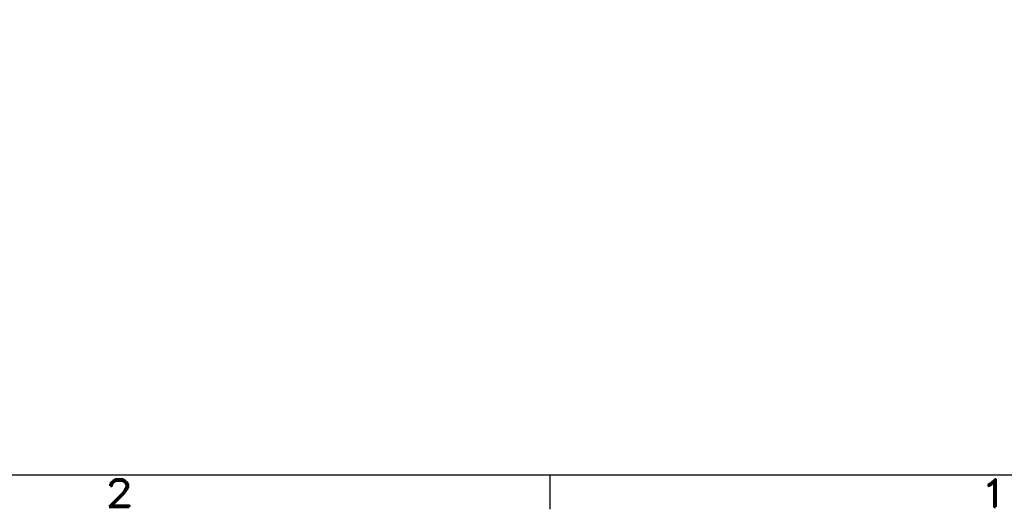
# Model space of a CAD drawing. Extents: x -181 to 162, y 84 to 272.
# Tile 30 of 85: x -20 to 0, y 85 to 95. Entities that reach past the tile are written whole.
import ezdxf
from ezdxf.enums import TextEntityAlignment as Align

# ---------------------------------------------------------------- set-up
doc = ezdxf.new("R2010")
doc.units = 0
doc.header["$LTSCALE"] = 1.5
doc.header["$MEASUREMENT"] = 0
doc.layers.get('0').update_dxf_attribs({"linetype": 'CONTINUOUS'})
doc.layers.get('DEFPOINTS').update_dxf_attribs({"linetype": 'CONTINUOUS'})
doc.layers.add('DIM', color=1, linetype='CONTINUOUS')
doc.layers.add('TTLBOX', color=111, linetype='CONTINUOUS')
doc.styles.add('ENGR', font='Romans', dxfattribs={"oblique": 15})
doc.styles.add('ROMAND', font='Romand', dxfattribs={"height": 0.1})
doc.dimstyles.get("Standard").update_dxf_attribs({"dimtxt": 0.18, "dimasz": 0.18, "dimexe": 0.18, "dimexo": 0.0625, "dimgap": 0.09, "dimtad": 0, "dimtih": 1, "dimtoh": 1, "dimdec": 4, "dimzin": 0, "dimtxsty": 'STANDARD', "dimcen": 0.09, "dimazin": 3, "dimtfac": 1, "dimtdec": 4, "dimtofl": 0, "dimtmove": 0, "dimatfit": 3, "dimtolj": 1, "dimtzin": 0})

# ---------------------------------------------------------------- blocks, each defined once
blk = doc.blocks.new('BORDER')
at = {"layer": 'TTLBOX'}
for p, q in [((-20.75, 0), (0, 0)), ((-2.5938, 0), (-2.5938, -0.125))]:
    blk.add_line(p, q, dxfattribs=at)
at = {"layer": 'TTLBOX', "style": 'ROMAND'}
for s, p in [('2', (-3.8704, -0.1161)), ('1', (-1.2767, -0.1161))]:
    blk.add_text(s, height=0.1, dxfattribs=at).set_placement(p, align=Align.CENTER)
blk = doc.blocks.new('BBORDER')
at = {"layer": 'TTLBOX', "xscale": 0.7619047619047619, "yscale": 0.625, "zscale": 0.7619047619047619}
blk.add_blockref('BORDER', (0, 0), dxfattribs=at)
blk = doc.blocks.new('*D14')
at = {"color": 0, "linetype": 'BYBLOCK'}
for p, q in [((-46.001, 114.101), (-53.514, 123.522)), ((-47.049, 105.266), (-62.306, 105.266))]:
    blk.add_line(p, q, dxfattribs=at)
for centre, radius, start, end in [((-38.956, 105.266), 23.215, 128.9046, 153.9462), ((-38.956, 105.266), 23.215, 154.6242, 179.6668), ((-66.612, 105.266), 11.169, 335.7097, 354.4574), ((-66.612, 105.266), 11.169, 305.5426, 323.9394)]:
    blk.add_arc(centre, radius, start, end, dxfattribs=at)
for points in [[(-53.549, 123.35), (-53.521, 123.314), (-53.43, 123.417)], [(-62.148, 105.401), (-62.193, 105.401), (-62.171, 105.266)], [(-55.675, 104.196), (-55.315, 104.179), (-55.443, 105.266)], [(-60.022, 96.027), (-60.217, 96.33), (-61.027, 95.594)]]:
    blk.add_solid(points, dxfattribs=at)
at = {"layer": 'DEFPOINTS', "color": 0, "linetype": 'BYBLOCK'}
for p in [(-58.137, 118.344), (-45.943, 114.027), (-100.578, 105.266), (-66.612, 105.266), (-46.956, 105.266), (-38.956, 105.266), (-38.956, 105.266), (0.489, 105.266), (-58.056, 98.087), (-60.173, 94.114)]:
    blk.add_point(p, dxfattribs=at)
at = {"color": 0, "linetype": 'BYBLOCK', "attachment_point": 5, "style": 'ENGR'}
for s, insert, char_height in [('\\A1;51.4286°', (-59.872, 115.339), 0.1125), ('\\A1;60°', (-56.939, 99.682), 0.9)]:
    blk.add_mtext(s, dxfattribs=dict(at, insert=insert, char_height=char_height))

msp = doc.modelspace()

# ---------------------------------------------------------------- block references
at = {"layer": 'TTLBOX', "xscale": 9, "yscale": 9, "zscale": 9}
msp.add_blockref('BBORDER', (8.69708, 85.31534), dxfattribs=at)

# ---------------------------------------------------------------- dimensions: what is measured, and where the dimension line sits
at = {"layer": 'DIM'}
dim = msp.add_angular_dim_2l(base=(-58.05605, 98.08685), line1=((-66.61178, 105.26596), (-60.17293, 94.11355)), line2=((-100.57806, 105.26596), (0.48946, 105.26596)), dimstyle='STANDARD', override={"dimscale": 6, "dimtxt": 0.15, "dimexo": 0.125, "dimdec": 0, "dimzin": 1, "dimtxsty": 'ENGR', "dimtdec": 0, "dimtzin": 1}, dxfattribs=at)
dim.commit()
dim.dimension.update_dxf_attribs({"geometry": '*D14', "text_midpoint": (-56.93939, 99.68161)})

doc.saveas('drawing.dxf')
